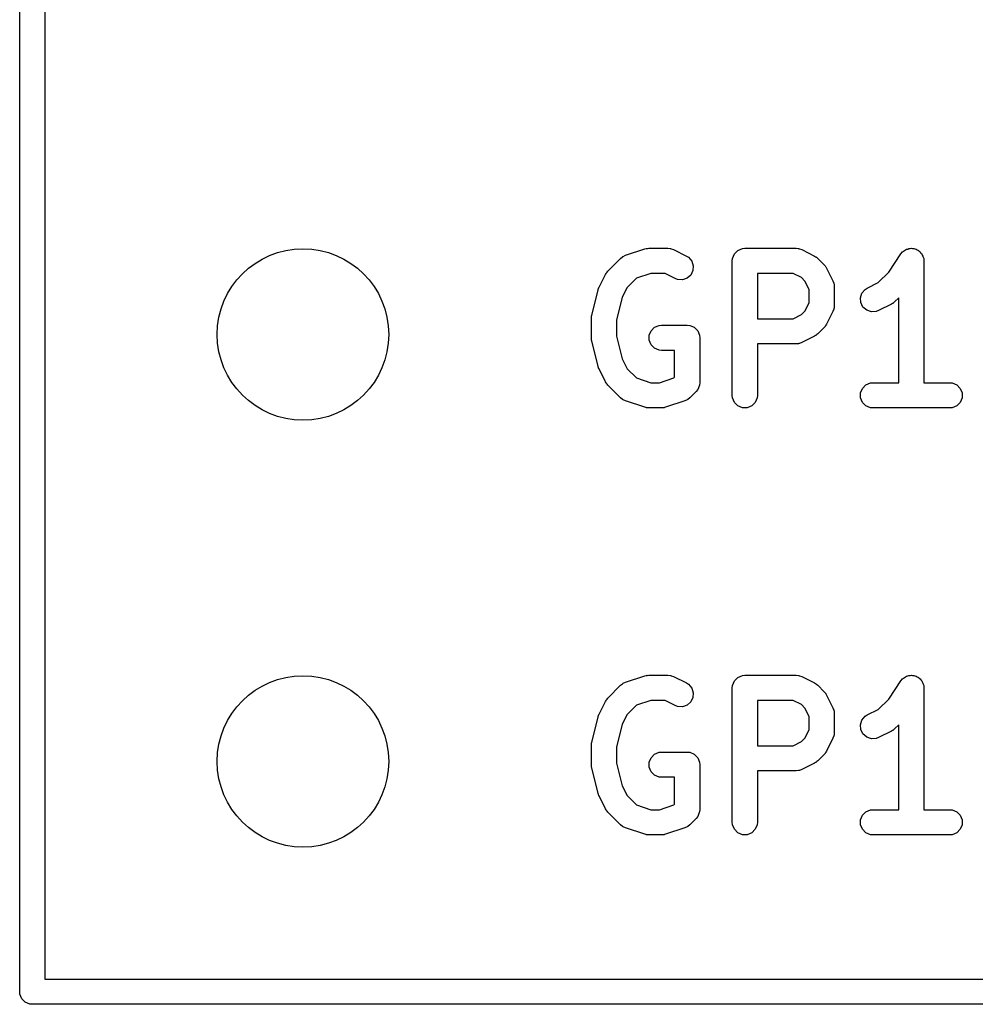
# Model space of a CAD drawing. Extents: x 100 to 226, y -132 to -42.
# Tile 11 of 33: x 198.82 to 204.5, y -101.4 to -95.54. Entities that reach past the tile are written whole.
import ezdxf

# ---------------------------------------------------------------- set-up
doc = ezdxf.new("R2010")
doc.units = 0
doc.layers.add('BLACK', color=7, linetype='CONTINUOUS')

msp = doc.modelspace()

# ---------------------------------------------------------------- linework, layer by layer
at = {"layer": 'BLACK', "linetype": 'CONTINUOUS'}
for p, q in [((198.81625, -101.32375), (198.81625, -50.32375)), ((198.96625, -53.06575), (198.96625, -101.24875)), ((202.406964, -96.948983), (202.420389, -96.942989)), ((202.420389, -96.942989), (202.534675, -96.904894)), ((202.534675, -96.904894), (202.541928, -96.903244)), ((202.541928, -96.903244), (202.54376, -96.902486)), ((202.54376, -96.902486), (202.546414, -96.902224)), ((202.546414, -96.902224), (202.549012, -96.901634)), ((202.549012, -96.901634), (202.550986, -96.901774)), ((202.550986, -96.901774), (202.558392, -96.901045)), ((202.558392, -96.901045), (202.672678, -96.901045)), ((202.672678, -96.901045), (202.68731, -96.902486)), ((202.68731, -96.902486), (202.689799, -96.903517)), ((202.689799, -96.903517), (202.692487, -96.903708)), ((202.692487, -96.903708), (202.706219, -96.908963)), ((202.706219, -96.908963), (202.782409, -96.947058)), ((203.056262, -96.961413), (203.067461, -96.934377)), ((203.067461, -96.934377), (203.088153, -96.913685)), ((203.088153, -96.913685), (203.115189, -96.902486)), ((203.115189, -96.902486), (203.129821, -96.901045)), ((203.129821, -96.901045), (203.434583, -96.901045)), ((203.434583, -96.901045), (203.449215, -96.902486)), ((203.449215, -96.902486), (203.451704, -96.903517)), ((203.451704, -96.903517), (203.454392, -96.903708)), ((203.454392, -96.903708), (203.468124, -96.908963)), ((203.468124, -96.908963), (203.544314, -96.947058)), ((203.98582, -97.04255), (204.057893, -96.934442)), ((204.057893, -96.934442), (204.057927, -96.934399)), ((204.057927, -96.934399), (204.057937, -96.934377)), ((204.057937, -96.934377), (204.057988, -96.934325)), ((204.057988, -96.934325), (204.067209, -96.923067)), ((204.067209, -96.923067), (204.073378, -96.918935)), ((204.073378, -96.918935), (204.078629, -96.913685)), ((204.078629, -96.913685), (204.085418, -96.910872)), ((204.085418, -96.910872), (204.091524, -96.906784)), ((204.091524, -96.906784), (204.098804, -96.905327)), ((204.098804, -96.905327), (204.105665, -96.902486)), ((204.105665, -96.902486), (204.113014, -96.902486)), ((204.113014, -96.902486), (204.120219, -96.901045)), ((204.120219, -96.901045), (204.127503, -96.902486)), ((204.127503, -96.902486), (204.134929, -96.902486)), ((204.134929, -96.902486), (204.141717, -96.905297)), ((204.141717, -96.905297), (204.148926, -96.906724)), ((204.148926, -96.906724), (204.155104, -96.910843)), ((204.155104, -96.910843), (204.161965, -96.913685)), ((204.161965, -96.913685), (204.16716, -96.91888)), ((204.16716, -96.91888), (204.173275, -96.922957)), ((204.173275, -96.922957), (204.177406, -96.929126)), ((204.177406, -96.929126), (204.182657, -96.934377)), ((204.182657, -96.934377), (204.185469, -96.941166)), ((204.185469, -96.941166), (204.189558, -96.947272)), ((202.314883, -97.037297), (202.391073, -96.961107)), ((202.391073, -96.961107), (202.402438, -96.951779)), ((202.402438, -96.951779), (202.40493, -96.950746)), ((202.40493, -96.950746), (202.406964, -96.948983)), ((202.782409, -96.947058), (202.794852, -96.95489)), ((202.794852, -96.95489), (202.814025, -96.976998)), ((202.814025, -96.976998), (202.823279, -97.004759)), ((203.054821, -96.976045), (203.056262, -96.961413)), ((203.054821, -97.776045), (203.054821, -96.976045)), ((203.544314, -96.947058), (203.550613, -96.951022)), ((203.550613, -96.951022), (203.552441, -96.95178)), ((203.552441, -96.95178), (203.554497, -96.953468)), ((203.554497, -96.953468), (203.556757, -96.95489)), ((203.556757, -96.95489), (203.558056, -96.956388)), ((203.558056, -96.956388), (203.563806, -96.961107)), ((203.563806, -96.961107), (203.601901, -96.999202)), ((203.601901, -96.999202), (203.606621, -97.004954)), ((204.189558, -96.947272), (204.191014, -96.954552)), ((204.191014, -96.954552), (204.193856, -96.961413)), ((204.193856, -96.961413), (204.195281, -96.975891)), ((204.195281, -96.975891), (204.195297, -96.975967)), ((204.195297, -96.975967), (204.195291, -96.975992)), ((204.195291, -96.975992), (204.195297, -96.976045)), ((204.195297, -96.976045), (204.195297, -97.701045)), ((202.262739, -97.13298), (202.300834, -97.056789)), ((202.300834, -97.056789), (202.304798, -97.050489)), ((202.304798, -97.050489), (202.305556, -97.048662)), ((202.305556, -97.048662), (202.307244, -97.046605)), ((202.307244, -97.046605), (202.308666, -97.044346)), ((202.308666, -97.044346), (202.310164, -97.043046)), ((202.310164, -97.043046), (202.314883, -97.037297)), ((202.570562, -97.051045), (202.484619, -97.079692)), ((202.654973, -97.051045), (202.570562, -97.051045)), ((202.715327, -97.081222), (202.654973, -97.051045)), ((202.808118, -97.060124), (202.78601, -97.079297)), ((202.821205, -97.033949), (202.808118, -97.060124)), ((202.823279, -97.004759), (202.821205, -97.033949)), ((203.416878, -97.051045), (203.204821, -97.051045)), ((203.204821, -97.051045), (203.204821, -97.320092)), ((203.466346, -97.075779), (203.416878, -97.051045)), ((203.606621, -97.004954), (203.608117, -97.006251)), ((203.608117, -97.006251), (203.609536, -97.008505)), ((203.609536, -97.008505), (203.611228, -97.010567)), ((203.611228, -97.010567), (203.611986, -97.012397)), ((203.611986, -97.012397), (203.61595, -97.018694)), ((203.61595, -97.018694), (203.654046, -97.094884)), ((203.923488, -97.104881), (203.98582, -97.04255)), ((202.484619, -97.079692), (202.429555, -97.134756)), ((202.729059, -97.086477), (202.715327, -97.081222)), ((202.758249, -97.088551), (202.729059, -97.086477)), ((202.78601, -97.079297), (202.758249, -97.088551)), ((203.487229, -97.096662), (203.466346, -97.075779)), ((203.511964, -97.146131), (203.487229, -97.096662)), ((203.654046, -97.094884), (203.659301, -97.108616)), ((203.659301, -97.108616), (203.659492, -97.111305)), ((203.659492, -97.111305), (203.660523, -97.113794)), ((203.660523, -97.113794), (203.661964, -97.128426)), ((203.858184, -97.137534), (203.923488, -97.104881)), ((202.218964, -97.300711), (202.25706, -97.14833)), ((202.25706, -97.14833), (202.257445, -97.14725)), ((202.257445, -97.14725), (202.257484, -97.146712)), ((202.257484, -97.146712), (202.259808, -97.140636)), ((202.259808, -97.140636), (202.262007, -97.134485)), ((202.262007, -97.134485), (202.262329, -97.134049)), ((202.262329, -97.134049), (202.262739, -97.13298)), ((202.429555, -97.134756), (202.400585, -97.192696)), ((203.511964, -97.225005), (203.511964, -97.146131)), ((203.661964, -97.128426), (203.661964, -97.242711)), ((203.817314, -97.195235), (203.826568, -97.167474)), ((203.826568, -97.167474), (203.845741, -97.145366)), ((203.845741, -97.145366), (203.858184, -97.137534)), ((202.400585, -97.192696), (202.366725, -97.328137)), ((203.487229, -97.274474), (203.511964, -97.225005)), ((203.819388, -97.224425), (203.817314, -97.195235)), ((203.832475, -97.2506), (203.819388, -97.224425)), ((204.001457, -97.233603), (203.925266, -97.271698)), ((204.007756, -97.229638), (204.001457, -97.233603)), ((204.009584, -97.228881), (204.007756, -97.229638)), ((204.01164, -97.227192), (204.009584, -97.228881)), ((204.0139, -97.225771), (204.01164, -97.227192)), ((204.015199, -97.224272), (204.0139, -97.225771)), ((204.020949, -97.219554), (204.015199, -97.224272)), ((204.045297, -97.195205), (204.020949, -97.219554)), ((204.045297, -97.701045), (204.045297, -97.195205)), ((203.466346, -97.295358), (203.487229, -97.274474)), ((203.654046, -97.276253), (203.61595, -97.352443)), ((203.659301, -97.262521), (203.654046, -97.276253)), ((203.659492, -97.259831), (203.659301, -97.262521)), ((203.660523, -97.257343), (203.659492, -97.259831)), ((203.661964, -97.242711), (203.660523, -97.257343)), ((203.854583, -97.269773), (203.832475, -97.2506)), ((203.882344, -97.279027), (203.854583, -97.269773)), ((203.911534, -97.276953), (203.882344, -97.279027)), ((203.925266, -97.271698), (203.911534, -97.276953)), ((202.216725, -97.318902), (202.216976, -97.316348)), ((202.216725, -97.433188), (202.216725, -97.318902)), ((202.216814, -97.315256), (202.217623, -97.309781)), ((202.216976, -97.316348), (202.216814, -97.315256)), ((202.217623, -97.309781), (202.218166, -97.30427)), ((202.218166, -97.30427), (202.218588, -97.303249)), ((202.218588, -97.303249), (202.218964, -97.300711)), ((202.366725, -97.328137), (202.366725, -97.423952)), ((203.204821, -97.320092), (203.416878, -97.320092)), ((203.416878, -97.320092), (203.466346, -97.295358)), ((203.61595, -97.352443), (203.611986, -97.358739)), ((202.561024, -97.418556), (202.572223, -97.39152)), ((202.572223, -97.39152), (202.592915, -97.370828)), ((202.592915, -97.370828), (202.619951, -97.359629)), ((202.619951, -97.359629), (202.634583, -97.358188)), ((202.634583, -97.358188), (202.786964, -97.358188)), ((202.786964, -97.358188), (202.801596, -97.359629)), ((202.801596, -97.359629), (202.828632, -97.370828)), ((202.828632, -97.370828), (202.849324, -97.39152)), ((202.849324, -97.39152), (202.860523, -97.418556)), ((203.563806, -97.41003), (203.558056, -97.414748)), ((203.601901, -97.371935), (203.563806, -97.41003)), ((203.606621, -97.366182), (203.601901, -97.371935)), ((203.608117, -97.364886), (203.606621, -97.366182)), ((203.609536, -97.362631), (203.608117, -97.364886)), ((203.611228, -97.36057), (203.609536, -97.362631)), ((203.611986, -97.358739), (203.611228, -97.36057)), ((202.216976, -97.435741), (202.216725, -97.433188)), ((202.216814, -97.436834), (202.216976, -97.435741)), ((202.217623, -97.442308), (202.216814, -97.436834)), ((202.218166, -97.44782), (202.217623, -97.442308)), ((202.218588, -97.44884), (202.218166, -97.44782)), ((202.218964, -97.451379), (202.218588, -97.44884)), ((202.25706, -97.60376), (202.218964, -97.451379)), ((202.366725, -97.423952), (202.400585, -97.559392)), ((202.561024, -97.44782), (202.561024, -97.418556)), ((202.572223, -97.474856), (202.561024, -97.44782)), ((202.860523, -97.418556), (202.861964, -97.433188)), ((202.861964, -97.433188), (202.861964, -97.699854)), ((203.434583, -97.470092), (203.204821, -97.470092)), ((203.204821, -97.470092), (203.204821, -97.776045)), ((203.449215, -97.468651), (203.434583, -97.470092)), ((203.451704, -97.467619), (203.449215, -97.468651)), ((203.454392, -97.467429), (203.451704, -97.467619)), ((203.468124, -97.462174), (203.454392, -97.467429)), ((203.544314, -97.424079), (203.468124, -97.462174)), ((203.550613, -97.420114), (203.544314, -97.424079)), ((203.552441, -97.419357), (203.550613, -97.420114)), ((203.554497, -97.417668), (203.552441, -97.419357)), ((203.556757, -97.416247), (203.554497, -97.417668)), ((203.558056, -97.414748), (203.556757, -97.416247)), ((202.592915, -97.495548), (202.572223, -97.474856)), ((202.619951, -97.506747), (202.592915, -97.495548)), ((202.634583, -97.508188), (202.619951, -97.506747)), ((202.711964, -97.508188), (202.634583, -97.508188)), ((202.711964, -97.668788), (202.711964, -97.508188)), ((202.400585, -97.559392), (202.429555, -97.617332)), ((202.257445, -97.604839), (202.25706, -97.60376)), ((202.257484, -97.605378), (202.257445, -97.604839)), ((202.259808, -97.611453), (202.257484, -97.605378)), ((202.262007, -97.617605), (202.259808, -97.611453)), ((202.262329, -97.61804), (202.262007, -97.617605)), ((202.262739, -97.61911), (202.262329, -97.61804)), ((202.300834, -97.6953), (202.262739, -97.61911)), ((202.429555, -97.617332), (202.48462, -97.672398)), ((202.304797, -97.701596), (202.300834, -97.6953)), ((202.305555, -97.703426), (202.304797, -97.701596)), ((202.307244, -97.705484), (202.305555, -97.703426)), ((202.48462, -97.672398), (202.570562, -97.701045)), ((202.570562, -97.701045), (202.622413, -97.701045)), ((202.622413, -97.701045), (202.708354, -97.672398)), ((202.708354, -97.672398), (202.711964, -97.668788)), ((202.861964, -97.699854), (202.860523, -97.714485)), ((203.850057, -97.713685), (203.877093, -97.702486)), ((203.877093, -97.702486), (203.891725, -97.701045)), ((203.891725, -97.701045), (204.045297, -97.701045)), ((204.195297, -97.701045), (204.348868, -97.701045)), ((204.348868, -97.701045), (204.3635, -97.702486)), ((204.3635, -97.702486), (204.390536, -97.713685)), ((202.308666, -97.707743), (202.307244, -97.705484)), ((202.310164, -97.709042), (202.308666, -97.707743)), ((202.314883, -97.714792), (202.310164, -97.709042)), ((202.391073, -97.790983), (202.314883, -97.714792)), ((202.839997, -97.752887), (202.801901, -97.790983)), ((202.849325, -97.741522), (202.839997, -97.752887)), ((202.860523, -97.714485), (202.849325, -97.741522)), ((203.818166, -97.761413), (203.829365, -97.734377)), ((203.818166, -97.790677), (203.818166, -97.761413)), ((203.829365, -97.734377), (203.850057, -97.713685)), ((204.390536, -97.713685), (204.411228, -97.734377)), ((204.411228, -97.734377), (204.422427, -97.761413)), ((204.422427, -97.761413), (204.422427, -97.790677)), ((202.402438, -97.80031), (202.391073, -97.790983)), ((202.404928, -97.801341), (202.402438, -97.80031)), ((202.406964, -97.803107), (202.404928, -97.801341)), ((202.420389, -97.809101), (202.406964, -97.803107)), ((202.534675, -97.847196), (202.420389, -97.809101)), ((202.772585, -97.809101), (202.6583, -97.847196)), ((202.786011, -97.803107), (202.772585, -97.809101)), ((202.788047, -97.80134), (202.786011, -97.803107)), ((202.790536, -97.80031), (202.788047, -97.80134)), ((202.801901, -97.790983), (202.790536, -97.80031)), ((203.056262, -97.790677), (203.054821, -97.776045)), ((203.067461, -97.817713), (203.056262, -97.790677)), ((203.088153, -97.838405), (203.067461, -97.817713)), ((203.192181, -97.817713), (203.171489, -97.838405)), ((203.20338, -97.790677), (203.192181, -97.817713)), ((203.204821, -97.776045), (203.20338, -97.790677)), ((203.829365, -97.817713), (203.818166, -97.790677)), ((203.850057, -97.838405), (203.829365, -97.817713)), ((204.411228, -97.817713), (204.390536, -97.838405)), ((204.422427, -97.790677), (204.411228, -97.817713)), ((202.541928, -97.848845), (202.534675, -97.847196)), ((202.54376, -97.849604), (202.541928, -97.848845)), ((202.546414, -97.849865), (202.54376, -97.849604)), ((202.549012, -97.850456), (202.546414, -97.849865)), ((202.550986, -97.850315), (202.549012, -97.850456)), ((202.558392, -97.851045), (202.550986, -97.850315)), ((202.634583, -97.851045), (202.558392, -97.851045)), ((202.641988, -97.850315), (202.634583, -97.851045)), ((202.643963, -97.850456), (202.641988, -97.850315)), ((202.64656, -97.849865), (202.643963, -97.850456)), ((202.649215, -97.849604), (202.64656, -97.849865)), ((202.651046, -97.848845), (202.649215, -97.849604)), ((202.6583, -97.847196), (202.651046, -97.848845)), ((203.115189, -97.849604), (203.088153, -97.838405)), ((203.144453, -97.849604), (203.115189, -97.849604)), ((203.171489, -97.838405), (203.144453, -97.849604)), ((203.877093, -97.849604), (203.850057, -97.838405)), ((203.891725, -97.851045), (203.877093, -97.849604)), ((204.348868, -97.851045), (203.891725, -97.851045)), ((204.3635, -97.849604), (204.348868, -97.851045)), ((204.390536, -97.838405), (204.3635, -97.849604)), ((202.420389, -99.482989), (202.534675, -99.444894)), ((202.534675, -99.444894), (202.541928, -99.443244)), ((202.541928, -99.443244), (202.54376, -99.442486)), ((202.54376, -99.442486), (202.546414, -99.442224)), ((202.546414, -99.442224), (202.549012, -99.441634)), ((202.549012, -99.441634), (202.550986, -99.441774)), ((202.550986, -99.441774), (202.558392, -99.441045)), ((202.558392, -99.441045), (202.672678, -99.441045)), ((202.672678, -99.441045), (202.68731, -99.442486)), ((202.68731, -99.442486), (202.689799, -99.443517)), ((202.689799, -99.443517), (202.692487, -99.443708)), ((202.692487, -99.443708), (202.706219, -99.448963)), ((202.706219, -99.448963), (202.782409, -99.487058)), ((203.067461, -99.474377), (203.088153, -99.453685)), ((203.088153, -99.453685), (203.115189, -99.442486)), ((203.115189, -99.442486), (203.129821, -99.441045)), ((203.129821, -99.441045), (203.434583, -99.441045)), ((203.434583, -99.441045), (203.449215, -99.442486)), ((203.449215, -99.442486), (203.451704, -99.443517)), ((203.451704, -99.443517), (203.454392, -99.443708)), ((203.454392, -99.443708), (203.468124, -99.448963)), ((203.468124, -99.448963), (203.544314, -99.487058)), ((204.067209, -99.463067), (204.073378, -99.458935)), ((204.073378, -99.458935), (204.078629, -99.453685)), ((204.078629, -99.453685), (204.085418, -99.450872)), ((204.085418, -99.450872), (204.091524, -99.446784)), ((204.091524, -99.446784), (204.098804, -99.445327)), ((204.098804, -99.445327), (204.105665, -99.442486)), ((204.105665, -99.442486), (204.113014, -99.442486)), ((204.113014, -99.442486), (204.120219, -99.441045)), ((204.120219, -99.441045), (204.127503, -99.442486)), ((204.127503, -99.442486), (204.134929, -99.442486)), ((204.134929, -99.442486), (204.141717, -99.445297)), ((204.141717, -99.445297), (204.148926, -99.446724)), ((204.148926, -99.446724), (204.155104, -99.450843)), ((204.155104, -99.450843), (204.161965, -99.453685)), ((204.161965, -99.453685), (204.16716, -99.45888)), ((204.16716, -99.45888), (204.173275, -99.462957)), ((202.314883, -99.577297), (202.391073, -99.501107)), ((202.391073, -99.501107), (202.402438, -99.491779)), ((202.402438, -99.491779), (202.40493, -99.490746)), ((202.40493, -99.490746), (202.406964, -99.488983)), ((202.406964, -99.488983), (202.420389, -99.482989)), ((202.782409, -99.487058), (202.794852, -99.49489)), ((202.794852, -99.49489), (202.814025, -99.516998)), ((202.814025, -99.516998), (202.823279, -99.544759)), ((203.054821, -99.516045), (203.056262, -99.501413)), ((203.054821, -100.316045), (203.054821, -99.516045)), ((203.056262, -99.501413), (203.067461, -99.474377)), ((203.544314, -99.487058), (203.550613, -99.491022)), ((203.550613, -99.491022), (203.552441, -99.49178)), ((203.552441, -99.49178), (203.554497, -99.493468)), ((203.554497, -99.493468), (203.556757, -99.49489)), ((203.556757, -99.49489), (203.558056, -99.496388)), ((203.558056, -99.496388), (203.563806, -99.501107)), ((203.563806, -99.501107), (203.601901, -99.539202)), ((203.98582, -99.58255), (204.057893, -99.474442)), ((204.057893, -99.474442), (204.057927, -99.474399)), ((204.057927, -99.474399), (204.057937, -99.474377)), ((204.057937, -99.474377), (204.057988, -99.474325)), ((204.057988, -99.474325), (204.067209, -99.463067)), ((204.173275, -99.462957), (204.177406, -99.469126)), ((204.177406, -99.469126), (204.182657, -99.474377)), ((204.182657, -99.474377), (204.185469, -99.481166)), ((204.185469, -99.481166), (204.189558, -99.487272)), ((204.189558, -99.487272), (204.191014, -99.494552)), ((204.191014, -99.494552), (204.193856, -99.501413)), ((204.193856, -99.501413), (204.195281, -99.515891)), ((204.195281, -99.515891), (204.195297, -99.515967)), ((204.195297, -99.515967), (204.195291, -99.515992)), ((204.195291, -99.515992), (204.195297, -99.516045)), ((204.195297, -99.516045), (204.195297, -100.241045)), ((202.310164, -99.583046), (202.314883, -99.577297)), ((202.821205, -99.573949), (202.808118, -99.600124)), ((202.823279, -99.544759), (202.821205, -99.573949)), ((203.601901, -99.539202), (203.606621, -99.544954)), ((203.606621, -99.544954), (203.608117, -99.546251)), ((203.608117, -99.546251), (203.609536, -99.548505)), ((203.609536, -99.548505), (203.611228, -99.550567)), ((203.611228, -99.550567), (203.611986, -99.552397)), ((203.611986, -99.552397), (203.61595, -99.558694)), ((203.61595, -99.558694), (203.654046, -99.634884)), ((202.262739, -99.67298), (202.300834, -99.596789)), ((202.300834, -99.596789), (202.304798, -99.590489)), ((202.304798, -99.590489), (202.305556, -99.588662)), ((202.305556, -99.588662), (202.307244, -99.586605)), ((202.307244, -99.586605), (202.308666, -99.584346)), ((202.308666, -99.584346), (202.310164, -99.583046)), ((202.484619, -99.619692), (202.429555, -99.674756)), ((202.570562, -99.591045), (202.484619, -99.619692)), ((202.654973, -99.591045), (202.570562, -99.591045)), ((202.715327, -99.621222), (202.654973, -99.591045)), ((202.729059, -99.626477), (202.715327, -99.621222)), ((202.758249, -99.628551), (202.729059, -99.626477)), ((202.78601, -99.619297), (202.758249, -99.628551)), ((202.808118, -99.600124), (202.78601, -99.619297)), ((203.416878, -99.591045), (203.204821, -99.591045)), ((203.204821, -99.591045), (203.204821, -99.860092)), ((203.466346, -99.615779), (203.416878, -99.591045)), ((203.487229, -99.636662), (203.466346, -99.615779)), ((203.511964, -99.686131), (203.487229, -99.636662)), ((203.654046, -99.634884), (203.659301, -99.648616)), ((203.923488, -99.644881), (203.98582, -99.58255)), ((202.218964, -99.840711), (202.25706, -99.68833)), ((202.25706, -99.68833), (202.257445, -99.68725)), ((202.257445, -99.68725), (202.257484, -99.686712)), ((202.257484, -99.686712), (202.259808, -99.680636)), ((202.259808, -99.680636), (202.262007, -99.674485)), ((202.262007, -99.674485), (202.262329, -99.674049)), ((202.262329, -99.674049), (202.262739, -99.67298)), ((202.429555, -99.674756), (202.400585, -99.732696)), ((203.511964, -99.765005), (203.511964, -99.686131)), ((203.659301, -99.648616), (203.659492, -99.651305)), ((203.659492, -99.651305), (203.660523, -99.653794)), ((203.660523, -99.653794), (203.661964, -99.668426)), ((203.661964, -99.668426), (203.661964, -99.782711)), ((203.826568, -99.707474), (203.845741, -99.685366)), ((203.845741, -99.685366), (203.858184, -99.677534)), ((203.858184, -99.677534), (203.923488, -99.644881)), ((202.400585, -99.732696), (202.366725, -99.868137)), ((203.817314, -99.735235), (203.826568, -99.707474)), ((203.819388, -99.764425), (203.817314, -99.735235)), ((204.045297, -99.735205), (204.020949, -99.759554)), ((204.045297, -100.241045), (204.045297, -99.735205)), ((203.487229, -99.814474), (203.511964, -99.765005)), ((203.659301, -99.802521), (203.654046, -99.816253)), ((203.659492, -99.799831), (203.659301, -99.802521)), ((203.660523, -99.797343), (203.659492, -99.799831)), ((203.661964, -99.782711), (203.660523, -99.797343)), ((203.832475, -99.7906), (203.819388, -99.764425)), ((203.854583, -99.809773), (203.832475, -99.7906)), ((203.882344, -99.819027), (203.854583, -99.809773)), ((203.925266, -99.811698), (203.911534, -99.816953)), ((204.001457, -99.773603), (203.925266, -99.811698)), ((204.007756, -99.769638), (204.001457, -99.773603)), ((204.009584, -99.768881), (204.007756, -99.769638)), ((204.01164, -99.767192), (204.009584, -99.768881)), ((204.0139, -99.765771), (204.01164, -99.767192)), ((204.015199, -99.764272), (204.0139, -99.765771)), ((204.020949, -99.759554), (204.015199, -99.764272)), ((202.216725, -99.858902), (202.216976, -99.856348)), ((202.216725, -99.973188), (202.216725, -99.858902)), ((202.216814, -99.855256), (202.217623, -99.849781)), ((202.216976, -99.856348), (202.216814, -99.855256)), ((202.217623, -99.849781), (202.218166, -99.84427)), ((202.218166, -99.84427), (202.218588, -99.843249)), ((202.218588, -99.843249), (202.218964, -99.840711)), ((202.366725, -99.868137), (202.366725, -99.963952)), ((203.204821, -99.860092), (203.416878, -99.860092)), ((203.416878, -99.860092), (203.466346, -99.835358)), ((203.466346, -99.835358), (203.487229, -99.814474)), ((203.654046, -99.816253), (203.61595, -99.892443)), ((203.911534, -99.816953), (203.882344, -99.819027)), ((202.572223, -99.93152), (202.592915, -99.910828)), ((202.592915, -99.910828), (202.619951, -99.899629)), ((202.619951, -99.899629), (202.634583, -99.898188)), ((202.634583, -99.898188), (202.786964, -99.898188)), ((202.786964, -99.898188), (202.801596, -99.899629)), ((202.801596, -99.899629), (202.828632, -99.910828)), ((202.828632, -99.910828), (202.849324, -99.93152)), ((203.601901, -99.911935), (203.563806, -99.95003)), ((203.606621, -99.906182), (203.601901, -99.911935)), ((203.608117, -99.904886), (203.606621, -99.906182)), ((203.609536, -99.902631), (203.608117, -99.904886)), ((203.611228, -99.90057), (203.609536, -99.902631)), ((203.611986, -99.898739), (203.611228, -99.90057)), ((203.61595, -99.892443), (203.611986, -99.898739)), ((202.216976, -99.975741), (202.216725, -99.973188)), ((202.216814, -99.976834), (202.216976, -99.975741)), ((202.217623, -99.982308), (202.216814, -99.976834)), ((202.218166, -99.98782), (202.217623, -99.982308)), ((202.218588, -99.98884), (202.218166, -99.98782)), ((202.218964, -99.991379), (202.218588, -99.98884)), ((202.366725, -99.963952), (202.400585, -100.099392)), ((202.561024, -99.958556), (202.572223, -99.93152)), ((202.561024, -99.98782), (202.561024, -99.958556)), ((202.572223, -100.014856), (202.561024, -99.98782)), ((202.849324, -99.93152), (202.860523, -99.958556)), ((202.860523, -99.958556), (202.861964, -99.973188)), ((202.861964, -99.973188), (202.861964, -100.239854)), ((203.544314, -99.964079), (203.468124, -100.002174)), ((203.550613, -99.960114), (203.544314, -99.964079)), ((203.552441, -99.959357), (203.550613, -99.960114)), ((203.554497, -99.957668), (203.552441, -99.959357)), ((203.556757, -99.956247), (203.554497, -99.957668)), ((203.558056, -99.954748), (203.556757, -99.956247)), ((203.563806, -99.95003), (203.558056, -99.954748)), ((202.25706, -100.14376), (202.218964, -99.991379)), ((202.592915, -100.035548), (202.572223, -100.014856)), ((202.619951, -100.046747), (202.592915, -100.035548)), ((202.634583, -100.048188), (202.619951, -100.046747)), ((203.434583, -100.010092), (203.204821, -100.010092)), ((203.204821, -100.010092), (203.204821, -100.316045)), ((203.449215, -100.008651), (203.434583, -100.010092)), ((203.451704, -100.007619), (203.449215, -100.008651)), ((203.454392, -100.007429), (203.451704, -100.007619)), ((203.468124, -100.002174), (203.454392, -100.007429)), ((202.400585, -100.099392), (202.429555, -100.157332)), ((202.711964, -100.048188), (202.634583, -100.048188)), ((202.711964, -100.208788), (202.711964, -100.048188)), ((202.257445, -100.144839), (202.25706, -100.14376)), ((202.257484, -100.145378), (202.257445, -100.144839)), ((202.259808, -100.151453), (202.257484, -100.145378)), ((202.262007, -100.157605), (202.259808, -100.151453)), ((202.262329, -100.15804), (202.262007, -100.157605)), ((202.262739, -100.15911), (202.262329, -100.15804)), ((202.300834, -100.2353), (202.262739, -100.15911)), ((202.429555, -100.157332), (202.48462, -100.212398)), ((202.48462, -100.212398), (202.570562, -100.241045)), ((202.622413, -100.241045), (202.708354, -100.212398)), ((202.708354, -100.212398), (202.711964, -100.208788)), ((202.304797, -100.241596), (202.300834, -100.2353)), ((202.305555, -100.243426), (202.304797, -100.241596)), ((202.307244, -100.245484), (202.305555, -100.243426)), ((202.308666, -100.247743), (202.307244, -100.245484)), ((202.310164, -100.249042), (202.308666, -100.247743)), ((202.314883, -100.254792), (202.310164, -100.249042)), ((202.391073, -100.330983), (202.314883, -100.254792)), ((202.570562, -100.241045), (202.622413, -100.241045)), ((202.849325, -100.281522), (202.839997, -100.292887)), ((202.859009, -100.258141), (202.849325, -100.281522)), ((202.860523, -100.254486), (202.859009, -100.258141)), ((202.861964, -100.239854), (202.860523, -100.254486)), ((203.818166, -100.301413), (203.829365, -100.274377)), ((203.829365, -100.274377), (203.850057, -100.253685)), ((203.850057, -100.253685), (203.877093, -100.242486)), ((203.877093, -100.242486), (203.891725, -100.241045)), ((203.891725, -100.241045), (204.045297, -100.241045)), ((204.195297, -100.241045), (204.348868, -100.241045)), ((204.348868, -100.241045), (204.3635, -100.242486)), ((204.3635, -100.242486), (204.390536, -100.253685)), ((204.390536, -100.253685), (204.411228, -100.274377)), ((204.411228, -100.274377), (204.422427, -100.301413)), ((202.402438, -100.34031), (202.391073, -100.330983)), ((202.404928, -100.341341), (202.402438, -100.34031)), ((202.790536, -100.34031), (202.788047, -100.34134)), ((202.801901, -100.330983), (202.790536, -100.34031)), ((202.839997, -100.292887), (202.801901, -100.330983)), ((203.056262, -100.330677), (203.054821, -100.316045)), ((203.067461, -100.357713), (203.056262, -100.330677)), ((203.20338, -100.330677), (203.192181, -100.357713)), ((203.204821, -100.316045), (203.20338, -100.330677)), ((203.818166, -100.330677), (203.818166, -100.301413)), ((203.829365, -100.357713), (203.818166, -100.330677)), ((204.422427, -100.330677), (204.411228, -100.357713)), ((204.422427, -100.301413), (204.422427, -100.330677)), ((202.406964, -100.343107), (202.404928, -100.341341)), ((202.420389, -100.349101), (202.406964, -100.343107)), ((202.534675, -100.387196), (202.420389, -100.349101)), ((202.541928, -100.388845), (202.534675, -100.387196)), ((202.54376, -100.389604), (202.541928, -100.388845)), ((202.546414, -100.389865), (202.54376, -100.389604)), ((202.549012, -100.390456), (202.546414, -100.389865)), ((202.550986, -100.390315), (202.549012, -100.390456)), ((202.558392, -100.391045), (202.550986, -100.390315)), ((202.634583, -100.391045), (202.558392, -100.391045)), ((202.641988, -100.390315), (202.634583, -100.391045)), ((202.643963, -100.390456), (202.641988, -100.390315)), ((202.64656, -100.389865), (202.643963, -100.390456)), ((202.649215, -100.389604), (202.64656, -100.389865)), ((202.651046, -100.388845), (202.649215, -100.389604)), ((202.6583, -100.387196), (202.651046, -100.388845)), ((202.772585, -100.349101), (202.6583, -100.387196)), ((202.786011, -100.343107), (202.772585, -100.349101)), ((202.788047, -100.34134), (202.786011, -100.343107)), ((203.088153, -100.378405), (203.067461, -100.357713)), ((203.115189, -100.389604), (203.088153, -100.378405)), ((203.144453, -100.389604), (203.115189, -100.389604)), ((203.171489, -100.378405), (203.144453, -100.389604)), ((203.192181, -100.357713), (203.171489, -100.378405)), ((203.850057, -100.378405), (203.829365, -100.357713)), ((203.877093, -100.389604), (203.850057, -100.378405)), ((203.891725, -100.391045), (203.877093, -100.389604)), ((204.348868, -100.391045), (203.891725, -100.391045)), ((204.3635, -100.389604), (204.348868, -100.391045)), ((204.390536, -100.378405), (204.3635, -100.389604)), ((204.411228, -100.357713), (204.390536, -100.378405)), ((198.96625, -101.24875), (219.81625, -101.24875)), ((198.817691, -101.338382), (198.81625, -101.32375)), ((198.82889, -101.365418), (198.817691, -101.338382)), ((198.849582, -101.38611), (198.82889, -101.365418)), ((198.876618, -101.397309), (198.849582, -101.38611)), ((198.89125, -101.39875), (198.876618, -101.397309)), ((219.89125, -101.39875), (198.89125, -101.39875))]:
    msp.add_line(p, q, dxfattribs=at)
at = {"layer": 'BLACK'}
for centre in [(200.50125, -97.41375), (200.50125, -99.95375)]:
    msp.add_circle(centre, 0.51, dxfattribs=at)

doc.saveas('drawing.dxf')
